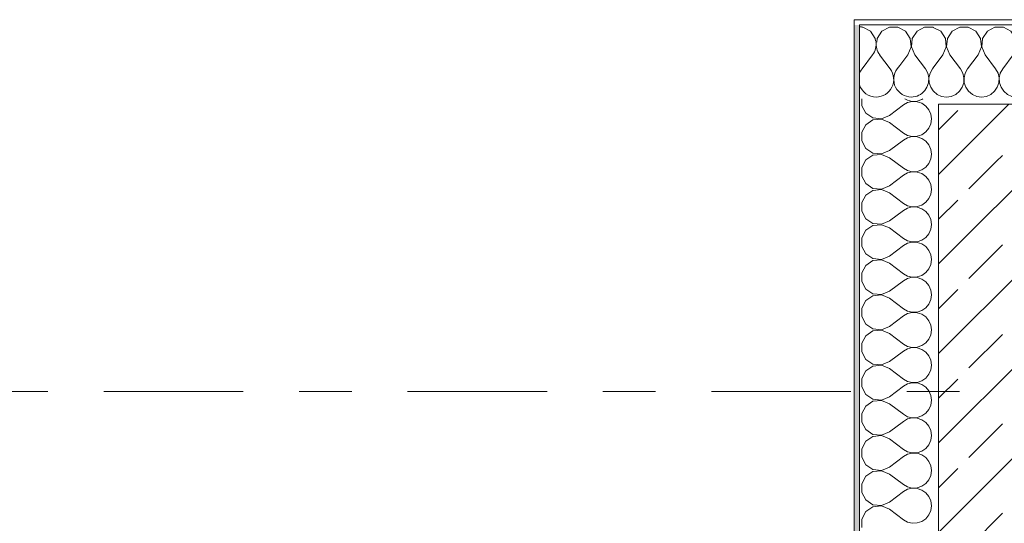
# Model space of a CAD drawing. Header units: metres. Extents: x -3.6 to 84.5, y -11 to 16.8.
# Tile 27 of 256: x -1.8 to 0.1, y 12.9 to 13.9. Entities that reach past the tile are written whole.
import ezdxf

# ---------------------------------------------------------------- set-up
doc = ezdxf.new("R2010")
doc.units = ezdxf.units.M
doc.header["$MEASUREMENT"] = 0
doc.linetypes.add('Strichlinie doppelt', pattern=[0.546806, 0.264583, -0.105833, 0.070556, -0.105833])
doc.layers.add('451 - Universal.Achsen Raster', color=7, linetype='Continuous')
doc.layers.add('604 - Struktur.Wand Aussen', color=7, linetype='Continuous')
pattern_1 = [(0, (0, 0), (0, 0.08660254), [0, -0.05]), (0, (0.025, 0.0433), (0, 0.08660254), [0, -0.05])]
pattern_2 = [(45, (0, 0), (-0.0848528, 0.0848528), []), (45, (-0.04243, 0.04243), (-0.0848528, 0.0848528), [0.09, -0.03])]

# ---------------------------------------------------------------- blocks, each defined once
blk = doc.blocks.new('*X13')
at = {"layer": '604 - Struktur.Wand Aussen', "color": 7, "linetype": 'Continuous', "lineweight": 5}
for p, q in [((-0.14, 13.7883), (-0.16, 13.7617)), ((-0.1267, 13.7883), (-0.1067, 13.7617)), ((-0.0883, 13.7683), (-0.0933, 13.7617))]:
    blk.add_line(p, q, dxfattribs=at)
for centre, start, end in [((-0.1667, 13.8083), 80.5929, 87.134), ((-0.1667, 13.8083), 323.1301, 9.4071), ((-0.1, 13.8083), 171.9445, 216.8699), ((-0.1333, 13.7417), 143.1301, 161.8051), ((-0.1333, 13.7417), 270, 36.8699), ((-0.0667, 13.7417), 143.1301, 270), ((-0.1333, 13.7417), 198.1949, 270), ((-0.0667, 13.7417), 270, 321.0886)]:
    blk.add_arc(centre, 0.0333, start, end, dxfattribs=at)
blk = doc.blocks.new('*X16')
at = {"layer": '604 - Struktur.Wand Aussen', "color": 7, "linetype": 'Continuous', "lineweight": 5}
for p, q in [((-0.0109, 13.833), (-0.025, 13.8405)), ((0.0252, 13.8407), (0.0109, 13.833)), ((0.0415, 13.8407), (0.0252, 13.8407)), ((0.0558, 13.833), (0.0415, 13.8407)), ((0.0919, 13.8407), (0.0776, 13.833)), ((0.1081, 13.8407), (0.0919, 13.8407)), ((0.1224, 13.833), (0.1081, 13.8407)), ((0.1585, 13.8407), (0.1442, 13.833)), ((0.1748, 13.8407), (0.1585, 13.8407)), ((0.1891, 13.833), (0.1748, 13.8407)), ((0.2252, 13.8407), (0.2109, 13.833)), ((0.2415, 13.8407), (0.2252, 13.8407)), ((0.2558, 13.833), (0.2415, 13.8407)), ((0.2919, 13.8407), (0.2776, 13.833)), ((0.3081, 13.8407), (0.2919, 13.8407)), ((0.3224, 13.833), (0.3081, 13.8407)), ((0.3585, 13.8407), (0.3442, 13.833)), ((0.3748, 13.8407), (0.3585, 13.8407)), ((0.3891, 13.833), (0.3748, 13.8407)), ((0.4252, 13.8407), (0.4109, 13.833)), ((0.4415, 13.8407), (0.4252, 13.8407)), ((0.4558, 13.833), (0.4415, 13.8407)), ((0.4919, 13.8407), (0.4776, 13.833)), ((0.5081, 13.8407), (0.4919, 13.8407)), ((0.5224, 13.833), (0.5081, 13.8407)), ((0.5585, 13.8407), (0.5442, 13.833)), ((0.5748, 13.8407), (0.5585, 13.8407)), ((0.5891, 13.833), (0.5748, 13.8407)), ((0.6252, 13.8407), (0.6109, 13.833)), ((0.6415, 13.8407), (0.6252, 13.8407)), ((0.6558, 13.833), (0.6415, 13.8407)), ((0.6919, 13.8407), (0.6776, 13.833)), ((0.7081, 13.8407), (0.6919, 13.8407)), ((0.7224, 13.833), (0.7081, 13.8407)), ((0.7585, 13.8407), (0.7442, 13.833)), ((0.7748, 13.8407), (0.7585, 13.8407)), ((0.7891, 13.833), (0.7748, 13.8407)), ((0.8252, 13.8407), (0.8109, 13.833)), ((0.8415, 13.8407), (0.8252, 13.8407)), ((0.8558, 13.833), (0.8415, 13.8407)), ((0.8919, 13.8407), (0.8776, 13.833)), ((0.9081, 13.8407), (0.8919, 13.8407)), ((0.9224, 13.833), (0.9081, 13.8407)), ((0.9585, 13.8407), (0.9442, 13.833)), ((0.9748, 13.8407), (0.9585, 13.8407)), ((0.9891, 13.833), (0.9748, 13.8407)), ((1.0252, 13.8407), (1.0109, 13.833)), ((1.0415, 13.8407), (1.0252, 13.8407)), ((1.0558, 13.833), (1.0415, 13.8407)), ((-0.0019, 13.8195), (-0.0109, 13.833)), ((-0.0004, 13.8033), (-0.0019, 13.8195)), ((0.0019, 13.8195), (0.0004, 13.8033)), ((0.0109, 13.833), (0.0019, 13.8195)), ((0.0648, 13.8195), (0.0558, 13.833)), ((0.0663, 13.8033), (0.0648, 13.8195)), ((0.0686, 13.8195), (0.067, 13.8033)), ((0.0776, 13.833), (0.0686, 13.8195)), ((0.1314, 13.8195), (0.1224, 13.833)), ((0.133, 13.8033), (0.1314, 13.8195)), ((0.1352, 13.8195), (0.1337, 13.8033)), ((0.1442, 13.833), (0.1352, 13.8195)), ((0.1981, 13.8195), (0.1891, 13.833)), ((0.1996, 13.8033), (0.1981, 13.8195)), ((0.2019, 13.8195), (0.2004, 13.8033)), ((0.2109, 13.833), (0.2019, 13.8195)), ((0.2648, 13.8195), (0.2558, 13.833)), ((0.2663, 13.8033), (0.2648, 13.8195)), ((0.2686, 13.8195), (0.267, 13.8033)), ((0.2776, 13.833), (0.2686, 13.8195)), ((0.3314, 13.8195), (0.3224, 13.833)), ((0.333, 13.8033), (0.3314, 13.8195)), ((0.3352, 13.8195), (0.3337, 13.8033)), ((0.3442, 13.833), (0.3352, 13.8195)), ((0.3981, 13.8195), (0.3891, 13.833)), ((0.3996, 13.8033), (0.3981, 13.8195)), ((0.4019, 13.8195), (0.4004, 13.8033)), ((0.4109, 13.833), (0.4019, 13.8195)), ((0.4648, 13.8195), (0.4558, 13.833)), ((0.4663, 13.8033), (0.4648, 13.8195)), ((0.4686, 13.8195), (0.467, 13.8033)), ((0.4776, 13.833), (0.4686, 13.8195)), ((0.5314, 13.8195), (0.5224, 13.833)), ((0.533, 13.8033), (0.5314, 13.8195)), ((0.5352, 13.8195), (0.5337, 13.8033)), ((0.5442, 13.833), (0.5352, 13.8195)), ((0.5981, 13.8195), (0.5891, 13.833)), ((0.5996, 13.8033), (0.5981, 13.8195)), ((0.6019, 13.8195), (0.6004, 13.8033)), ((0.6109, 13.833), (0.6019, 13.8195)), ((0.6648, 13.8195), (0.6558, 13.833)), ((0.6663, 13.8033), (0.6648, 13.8195)), ((0.6686, 13.8195), (0.667, 13.8033)), ((0.6776, 13.833), (0.6686, 13.8195)), ((0.7314, 13.8195), (0.7224, 13.833)), ((0.733, 13.8033), (0.7314, 13.8195)), ((0.7352, 13.8195), (0.7337, 13.8033)), ((0.7442, 13.833), (0.7352, 13.8195)), ((0.7981, 13.8195), (0.7891, 13.833)), ((0.7996, 13.8033), (0.7981, 13.8195)), ((0.8019, 13.8195), (0.8004, 13.8033)), ((0.8109, 13.833), (0.8019, 13.8195)), ((0.8648, 13.8195), (0.8558, 13.833)), ((0.8663, 13.8033), (0.8648, 13.8195)), ((0.8686, 13.8195), (0.867, 13.8033)), ((0.8776, 13.833), (0.8686, 13.8195)), ((0.9314, 13.8195), (0.9224, 13.833)), ((0.933, 13.8033), (0.9314, 13.8195)), ((0.9352, 13.8195), (0.9337, 13.8033)), ((0.9442, 13.833), (0.9352, 13.8195)), ((0.9981, 13.8195), (0.9891, 13.833)), ((0.9996, 13.8033), (0.9981, 13.8195)), ((1.0019, 13.8195), (1.0004, 13.8033)), ((1.0109, 13.833), (1.0019, 13.8195)), ((1.0648, 13.8195), (1.0558, 13.833)), ((1.0663, 13.8033), (1.0648, 13.8195)), ((1.0686, 13.8195), (1.067, 13.8033)), ((1.0776, 13.833), (1.0686, 13.8195)), ((1.08, 13.8343), (1.0776, 13.833)), ((-0.0067, 13.7883), (-0.0004, 13.8033)), ((0.0004, 13.8033), (0.0067, 13.7883)), ((0.06, 13.7883), (0.0663, 13.8033)), ((0.067, 13.8033), (0.0733, 13.7883)), ((0.1267, 13.7883), (0.133, 13.8033)), ((0.1337, 13.8033), (0.14, 13.7883)), ((0.1933, 13.7883), (0.1996, 13.8033)), ((0.2004, 13.8033), (0.2067, 13.7883)), ((0.26, 13.7883), (0.2663, 13.8033)), ((0.267, 13.8033), (0.2733, 13.7883)), ((0.3267, 13.7883), (0.333, 13.8033)), ((0.3337, 13.8033), (0.34, 13.7883)), ((0.3933, 13.7883), (0.3996, 13.8033)), ((0.4004, 13.8033), (0.4067, 13.7883)), ((0.46, 13.7883), (0.4663, 13.8033)), ((0.467, 13.8033), (0.4733, 13.7883)), ((0.5267, 13.7883), (0.533, 13.8033)), ((0.5337, 13.8033), (0.54, 13.7883)), ((0.5933, 13.7883), (0.5996, 13.8033)), ((0.6004, 13.8033), (0.6067, 13.7883)), ((0.66, 13.7883), (0.6663, 13.8033)), ((0.667, 13.8033), (0.6733, 13.7883)), ((0.7267, 13.7883), (0.733, 13.8033)), ((0.7337, 13.8033), (0.74, 13.7883)), ((0.7933, 13.7883), (0.7996, 13.8033)), ((0.8004, 13.8033), (0.8067, 13.7883)), ((0.86, 13.7883), (0.8663, 13.8033)), ((0.867, 13.8033), (0.8733, 13.7883)), ((0.9267, 13.7883), (0.933, 13.8033)), ((0.9337, 13.8033), (0.94, 13.7883)), ((0.9933, 13.7883), (0.9996, 13.8033)), ((1.0004, 13.8033), (1.0067, 13.7883)), ((1.06, 13.7883), (1.0663, 13.8033)), ((1.067, 13.8033), (1.0733, 13.7883)), ((-0.0067, 13.7883), (-0.025, 13.7639)), ((0.0067, 13.7883), (0.0267, 13.7617)), ((0.06, 13.7883), (0.04, 13.7617)), ((0.0733, 13.7883), (0.0933, 13.7617)), ((0.1267, 13.7883), (0.1067, 13.7617)), ((0.14, 13.7883), (0.16, 13.7617)), ((0.1933, 13.7883), (0.1733, 13.7617)), ((0.2067, 13.7883), (0.2267, 13.7617)), ((0.26, 13.7883), (0.24, 13.7617)), ((0.2733, 13.7883), (0.2933, 13.7617)), ((0.3267, 13.7883), (0.3067, 13.7617)), ((0.34, 13.7883), (0.36, 13.7617)), ((0.3933, 13.7883), (0.3733, 13.7617)), ((0.4067, 13.7883), (0.4267, 13.7617)), ((0.46, 13.7883), (0.44, 13.7617)), ((0.4733, 13.7883), (0.4933, 13.7617)), ((0.5267, 13.7883), (0.5067, 13.7617)), ((0.54, 13.7883), (0.56, 13.7617)), ((0.5933, 13.7883), (0.5733, 13.7617)), ((0.6067, 13.7883), (0.6267, 13.7617)), ((0.66, 13.7883), (0.64, 13.7617)), ((0.6733, 13.7883), (0.6933, 13.7617)), ((0.7267, 13.7883), (0.7067, 13.7617)), ((0.74, 13.7883), (0.76, 13.7617)), ((0.7933, 13.7883), (0.7733, 13.7617)), ((0.8067, 13.7883), (0.8267, 13.7617)), ((0.86, 13.7883), (0.84, 13.7617)), ((0.8733, 13.7883), (0.8933, 13.7617)), ((0.9267, 13.7883), (0.9067, 13.7617)), ((0.94, 13.7883), (0.96, 13.7617)), ((0.9933, 13.7883), (0.9733, 13.7617)), ((1.0067, 13.7883), (1.0267, 13.7617)), ((1.06, 13.7883), (1.04, 13.7617)), ((1.0733, 13.7883), (1.08, 13.7794)), ((0.0311, 13.7536), (0.0267, 13.7617)), ((0.0332, 13.7447), (0.0311, 13.7536)), ((0.0328, 13.7355), (0.0332, 13.7447)), ((0.0355, 13.7536), (0.0335, 13.7447)), ((0.0335, 13.7447), (0.0339, 13.7355)), ((0.04, 13.7617), (0.0355, 13.7536)), ((0.0978, 13.7536), (0.0933, 13.7617)), ((0.0999, 13.7447), (0.0978, 13.7536)), ((0.0994, 13.7355), (0.0999, 13.7447)), ((0.1022, 13.7536), (0.1001, 13.7447)), ((0.1001, 13.7447), (0.1006, 13.7355)), ((0.1067, 13.7617), (0.1022, 13.7536)), ((0.1645, 13.7536), (0.16, 13.7617)), ((0.1665, 13.7447), (0.1645, 13.7536)), ((0.1661, 13.7355), (0.1665, 13.7447)), ((0.1689, 13.7536), (0.1668, 13.7447)), ((0.1668, 13.7447), (0.1672, 13.7355)), ((0.1733, 13.7617), (0.1689, 13.7536)), ((0.2311, 13.7536), (0.2267, 13.7617)), ((0.2332, 13.7447), (0.2311, 13.7536)), ((0.2328, 13.7355), (0.2332, 13.7447)), ((0.2355, 13.7536), (0.2335, 13.7447)), ((0.2335, 13.7447), (0.2339, 13.7355)), ((0.24, 13.7617), (0.2355, 13.7536)), ((0.2978, 13.7536), (0.2933, 13.7617)), ((0.2999, 13.7447), (0.2978, 13.7536)), ((0.2994, 13.7355), (0.2999, 13.7447)), ((0.3022, 13.7536), (0.3001, 13.7447)), ((0.3001, 13.7447), (0.3006, 13.7355)), ((0.3067, 13.7617), (0.3022, 13.7536)), ((0.3645, 13.7536), (0.36, 13.7617)), ((0.3665, 13.7447), (0.3645, 13.7536)), ((0.3661, 13.7355), (0.3665, 13.7447)), ((0.3689, 13.7536), (0.3668, 13.7447)), ((0.3668, 13.7447), (0.3672, 13.7355)), ((0.3733, 13.7617), (0.3689, 13.7536)), ((0.4311, 13.7536), (0.4267, 13.7617)), ((0.4332, 13.7447), (0.4311, 13.7536)), ((0.4328, 13.7355), (0.4332, 13.7447)), ((0.4355, 13.7536), (0.4335, 13.7447)), ((0.4335, 13.7447), (0.4339, 13.7355)), ((0.44, 13.7617), (0.4355, 13.7536)), ((0.4978, 13.7536), (0.4933, 13.7617)), ((0.4999, 13.7447), (0.4978, 13.7536)), ((0.4994, 13.7355), (0.4999, 13.7447)), ((0.5022, 13.7536), (0.5001, 13.7447)), ((0.5001, 13.7447), (0.5006, 13.7355)), ((0.5067, 13.7617), (0.5022, 13.7536)), ((0.5645, 13.7536), (0.56, 13.7617)), ((0.5665, 13.7447), (0.5645, 13.7536)), ((0.5661, 13.7355), (0.5665, 13.7447)), ((0.5689, 13.7536), (0.5668, 13.7447)), ((0.5668, 13.7447), (0.5672, 13.7355)), ((0.5733, 13.7617), (0.5689, 13.7536)), ((0.6311, 13.7536), (0.6267, 13.7617)), ((0.6332, 13.7447), (0.6311, 13.7536)), ((0.6328, 13.7355), (0.6332, 13.7447)), ((0.6355, 13.7536), (0.6335, 13.7447)), ((0.6335, 13.7447), (0.6339, 13.7355)), ((0.64, 13.7617), (0.6355, 13.7536)), ((0.6978, 13.7536), (0.6933, 13.7617)), ((0.6999, 13.7447), (0.6978, 13.7536)), ((0.6994, 13.7355), (0.6999, 13.7447)), ((0.7022, 13.7536), (0.7001, 13.7447)), ((0.7001, 13.7447), (0.7006, 13.7355)), ((0.7067, 13.7617), (0.7022, 13.7536)), ((0.7645, 13.7536), (0.76, 13.7617)), ((0.7665, 13.7447), (0.7645, 13.7536)), ((0.7661, 13.7355), (0.7665, 13.7447)), ((0.7689, 13.7536), (0.7668, 13.7447)), ((0.7668, 13.7447), (0.7672, 13.7355)), ((0.7733, 13.7617), (0.7689, 13.7536)), ((0.8311, 13.7536), (0.8267, 13.7617)), ((0.8332, 13.7447), (0.8311, 13.7536)), ((0.8328, 13.7355), (0.8332, 13.7447)), ((0.8355, 13.7536), (0.8335, 13.7447)), ((0.8335, 13.7447), (0.8339, 13.7355)), ((0.84, 13.7617), (0.8355, 13.7536)), ((0.8978, 13.7536), (0.8933, 13.7617)), ((0.8999, 13.7447), (0.8978, 13.7536)), ((0.8994, 13.7355), (0.8999, 13.7447)), ((0.9022, 13.7536), (0.9001, 13.7447)), ((0.9001, 13.7447), (0.9006, 13.7355)), ((0.9067, 13.7617), (0.9022, 13.7536)), ((0.9645, 13.7536), (0.96, 13.7617)), ((0.9665, 13.7447), (0.9645, 13.7536)), ((0.9661, 13.7355), (0.9665, 13.7447)), ((0.9689, 13.7536), (0.9668, 13.7447)), ((0.9668, 13.7447), (0.9672, 13.7355)), ((0.9733, 13.7617), (0.9689, 13.7536)), ((1.0311, 13.7536), (1.0267, 13.7617)), ((1.0332, 13.7447), (1.0311, 13.7536)), ((1.0328, 13.7355), (1.0332, 13.7447)), ((1.0355, 13.7536), (1.0335, 13.7447)), ((1.0335, 13.7447), (1.0339, 13.7355)), ((1.04, 13.7617), (1.0355, 13.7536)), ((0.0246, 13.7192), (0.0298, 13.7268)), ((0.0298, 13.7268), (0.0328, 13.7355)), ((0.0339, 13.7355), (0.0369, 13.7268)), ((0.0369, 13.7268), (0.0421, 13.7192)), ((0.0913, 13.7192), (0.0965, 13.7268)), ((0.0965, 13.7268), (0.0994, 13.7355)), ((0.1006, 13.7355), (0.1035, 13.7268)), ((0.1035, 13.7268), (0.1087, 13.7192)), ((0.1579, 13.7192), (0.1631, 13.7268)), ((0.1631, 13.7268), (0.1661, 13.7355)), ((0.1672, 13.7355), (0.1702, 13.7268)), ((0.1702, 13.7268), (0.1754, 13.7192)), ((0.2246, 13.7192), (0.2298, 13.7268)), ((0.2298, 13.7268), (0.2328, 13.7355)), ((0.2339, 13.7355), (0.2369, 13.7268)), ((0.2369, 13.7268), (0.2421, 13.7192)), ((0.2913, 13.7192), (0.2965, 13.7268)), ((0.2965, 13.7268), (0.2994, 13.7355)), ((0.3006, 13.7355), (0.3035, 13.7268)), ((0.3035, 13.7268), (0.3087, 13.7192)), ((0.3579, 13.7192), (0.3631, 13.7268)), ((0.3631, 13.7268), (0.3661, 13.7355)), ((0.3672, 13.7355), (0.3702, 13.7268)), ((0.3702, 13.7268), (0.3754, 13.7192)), ((0.4246, 13.7192), (0.4298, 13.7268)), ((0.4298, 13.7268), (0.4328, 13.7355)), ((0.4339, 13.7355), (0.4369, 13.7268)), ((0.4369, 13.7268), (0.4421, 13.7192)), ((0.4913, 13.7192), (0.4965, 13.7268)), ((0.4965, 13.7268), (0.4994, 13.7355)), ((0.5006, 13.7355), (0.5035, 13.7268)), ((0.5035, 13.7268), (0.5087, 13.7192)), ((0.5579, 13.7192), (0.5631, 13.7268)), ((0.5631, 13.7268), (0.5661, 13.7355)), ((0.5672, 13.7355), (0.5702, 13.7268)), ((0.5702, 13.7268), (0.5754, 13.7192)), ((0.6246, 13.7192), (0.6298, 13.7268)), ((0.6298, 13.7268), (0.6328, 13.7355)), ((0.6339, 13.7355), (0.6369, 13.7268)), ((0.6369, 13.7268), (0.6421, 13.7192)), ((0.6913, 13.7192), (0.6965, 13.7268)), ((0.6965, 13.7268), (0.6994, 13.7355)), ((0.7006, 13.7355), (0.7035, 13.7268)), ((0.7035, 13.7268), (0.7087, 13.7192)), ((0.7579, 13.7192), (0.7631, 13.7268)), ((0.7631, 13.7268), (0.7661, 13.7355)), ((0.7672, 13.7355), (0.7702, 13.7268)), ((0.7702, 13.7268), (0.7754, 13.7192)), ((0.8246, 13.7192), (0.8298, 13.7268)), ((0.8298, 13.7268), (0.8328, 13.7355)), ((0.8339, 13.7355), (0.8369, 13.7268)), ((0.8369, 13.7268), (0.8421, 13.7192)), ((0.8913, 13.7192), (0.8965, 13.7268)), ((0.8965, 13.7268), (0.8994, 13.7355)), ((0.9006, 13.7355), (0.9035, 13.7268)), ((0.9035, 13.7268), (0.9087, 13.7192)), ((0.9579, 13.7192), (0.9631, 13.7268)), ((0.9631, 13.7268), (0.9661, 13.7355)), ((0.9672, 13.7355), (0.9702, 13.7268)), ((0.9702, 13.7268), (0.9754, 13.7192)), ((1.0246, 13.7192), (1.0298, 13.7268)), ((1.0298, 13.7268), (1.0328, 13.7355)), ((1.0339, 13.7355), (1.0369, 13.7268)), ((1.0369, 13.7268), (1.0421, 13.7192)), ((-0.025, 13.7198), (-0.0246, 13.7192)), ((-0.0246, 13.7192), (-0.0175, 13.7133)), ((-0.0175, 13.7133), (-0.0091, 13.7096)), ((-0.0091, 13.7096), (0, 13.7083)), ((0, 13.7083), (0.0091, 13.7096)), ((0.0091, 13.7096), (0.0175, 13.7133)), ((0.0175, 13.7133), (0.0246, 13.7192)), ((0.0421, 13.7192), (0.0491, 13.7133)), ((0.0491, 13.7133), (0.0576, 13.7096)), ((0.0576, 13.7096), (0.0667, 13.7083)), ((0.0667, 13.7083), (0.0758, 13.7096)), ((0.0758, 13.7096), (0.0842, 13.7133)), ((0.0842, 13.7133), (0.0913, 13.7192)), ((0.1087, 13.7192), (0.1158, 13.7133)), ((0.1158, 13.7133), (0.1242, 13.7096)), ((0.1242, 13.7096), (0.1333, 13.7083)), ((0.1333, 13.7083), (0.1424, 13.7096)), ((0.1424, 13.7096), (0.1509, 13.7133)), ((0.1509, 13.7133), (0.1579, 13.7192)), ((0.1754, 13.7192), (0.1825, 13.7133)), ((0.1825, 13.7133), (0.1909, 13.7096)), ((0.1909, 13.7096), (0.2, 13.7083)), ((0.2, 13.7083), (0.2091, 13.7096)), ((0.2091, 13.7096), (0.2175, 13.7133)), ((0.2175, 13.7133), (0.2246, 13.7192)), ((0.2421, 13.7192), (0.2491, 13.7133)), ((0.2491, 13.7133), (0.2576, 13.7096)), ((0.2576, 13.7096), (0.2667, 13.7083)), ((0.2667, 13.7083), (0.2758, 13.7096)), ((0.2758, 13.7096), (0.2842, 13.7133)), ((0.2842, 13.7133), (0.2913, 13.7192)), ((0.3087, 13.7192), (0.3158, 13.7133)), ((0.3158, 13.7133), (0.3242, 13.7096)), ((0.3242, 13.7096), (0.3333, 13.7083)), ((0.3333, 13.7083), (0.3424, 13.7096)), ((0.3424, 13.7096), (0.3509, 13.7133)), ((0.3509, 13.7133), (0.3579, 13.7192)), ((0.3754, 13.7192), (0.3825, 13.7133)), ((0.3825, 13.7133), (0.3909, 13.7096)), ((0.3909, 13.7096), (0.4, 13.7083)), ((0.4, 13.7083), (0.4091, 13.7096)), ((0.4091, 13.7096), (0.4175, 13.7133)), ((0.4175, 13.7133), (0.4246, 13.7192)), ((0.4421, 13.7192), (0.4491, 13.7133)), ((0.4491, 13.7133), (0.4576, 13.7096)), ((0.4576, 13.7096), (0.4667, 13.7083)), ((0.4667, 13.7083), (0.4758, 13.7096)), ((0.4758, 13.7096), (0.4842, 13.7133)), ((0.4842, 13.7133), (0.4913, 13.7192)), ((0.5087, 13.7192), (0.5158, 13.7133)), ((0.5158, 13.7133), (0.5242, 13.7096)), ((0.5242, 13.7096), (0.5333, 13.7083)), ((0.5333, 13.7083), (0.5424, 13.7096)), ((0.5424, 13.7096), (0.5509, 13.7133)), ((0.5509, 13.7133), (0.5579, 13.7192)), ((0.5754, 13.7192), (0.5825, 13.7133)), ((0.5825, 13.7133), (0.5909, 13.7096)), ((0.5909, 13.7096), (0.6, 13.7083)), ((0.6, 13.7083), (0.6091, 13.7096)), ((0.6091, 13.7096), (0.6175, 13.7133)), ((0.6175, 13.7133), (0.6246, 13.7192)), ((0.6421, 13.7192), (0.6491, 13.7133)), ((0.6491, 13.7133), (0.6576, 13.7096)), ((0.6576, 13.7096), (0.6667, 13.7083)), ((0.6667, 13.7083), (0.6758, 13.7096)), ((0.6758, 13.7096), (0.6842, 13.7133)), ((0.6842, 13.7133), (0.6913, 13.7192)), ((0.7087, 13.7192), (0.7158, 13.7133)), ((0.7158, 13.7133), (0.7242, 13.7096)), ((0.7242, 13.7096), (0.7333, 13.7083)), ((0.7333, 13.7083), (0.7424, 13.7096)), ((0.7424, 13.7096), (0.7509, 13.7133)), ((0.7509, 13.7133), (0.7579, 13.7192)), ((0.7754, 13.7192), (0.7825, 13.7133)), ((0.7825, 13.7133), (0.7909, 13.7096)), ((0.7909, 13.7096), (0.8, 13.7083)), ((0.8, 13.7083), (0.8091, 13.7096)), ((0.8091, 13.7096), (0.8175, 13.7133)), ((0.8175, 13.7133), (0.8246, 13.7192)), ((0.8421, 13.7192), (0.8491, 13.7133)), ((0.8491, 13.7133), (0.8576, 13.7096)), ((0.8576, 13.7096), (0.8667, 13.7083)), ((0.8667, 13.7083), (0.8758, 13.7096)), ((0.8758, 13.7096), (0.8842, 13.7133)), ((0.8842, 13.7133), (0.8913, 13.7192)), ((0.9087, 13.7192), (0.9158, 13.7133)), ((0.9158, 13.7133), (0.9242, 13.7096)), ((0.9242, 13.7096), (0.9333, 13.7083)), ((0.9333, 13.7083), (0.9424, 13.7096)), ((0.9424, 13.7096), (0.9509, 13.7133)), ((0.9509, 13.7133), (0.9579, 13.7192)), ((0.9754, 13.7192), (0.9825, 13.7133)), ((0.9825, 13.7133), (0.9909, 13.7096)), ((0.9909, 13.7096), (1, 13.7083)), ((1, 13.7083), (1.0091, 13.7096)), ((1.0091, 13.7096), (1.0175, 13.7133)), ((1.0175, 13.7133), (1.0246, 13.7192)), ((1.0421, 13.7192), (1.0491, 13.7133)), ((1.0491, 13.7133), (1.0576, 13.7096)), ((1.0576, 13.7096), (1.0667, 13.7083)), ((1.0667, 13.7083), (1.0758, 13.7096)), ((1.0758, 13.7096), (1.08, 13.7115))]:
    blk.add_line(p, q, dxfattribs=at)
blk = doc.blocks.new('*X34')
at = {"layer": '604 - Struktur.Wand Aussen', "color": 7, "linetype": 'Continuous', "lineweight": 5}
for p, q in [((-0.1585, 13.8407), (-0.1607, 13.8407)), ((-0.1442, 13.833), (-0.1585, 13.8407)), ((-0.1081, 13.8407), (-0.1224, 13.833)), ((-0.0919, 13.8407), (-0.1081, 13.8407)), ((-0.0776, 13.833), (-0.0919, 13.8407)), ((-0.0415, 13.8407), (-0.0558, 13.833)), ((-0.0252, 13.8407), (-0.0415, 13.8407)), ((-0.025, 13.8405), (-0.0252, 13.8407)), ((-0.1352, 13.8195), (-0.1442, 13.833)), ((-0.1348, 13.8148), (-0.1352, 13.8195)), ((-0.1314, 13.8195), (-0.1321, 13.8121)), ((-0.1224, 13.833), (-0.1314, 13.8195)), ((-0.0686, 13.8195), (-0.0776, 13.833)), ((-0.067, 13.8033), (-0.0686, 13.8195)), ((-0.0648, 13.8195), (-0.0663, 13.8033)), ((-0.0558, 13.833), (-0.0648, 13.8195)), ((-0.0733, 13.7883), (-0.067, 13.8033)), ((-0.0663, 13.8033), (-0.06, 13.7883)), ((-0.0733, 13.7883), (-0.0883, 13.7683)), ((-0.06, 13.7883), (-0.04, 13.7617)), ((-0.025, 13.7639), (-0.0267, 13.7617)), ((-0.0355, 13.7536), (-0.04, 13.7617)), ((-0.0335, 13.7447), (-0.0355, 13.7536)), ((-0.0339, 13.7355), (-0.0335, 13.7447)), ((-0.0311, 13.7536), (-0.0332, 13.7447)), ((-0.0332, 13.7447), (-0.0328, 13.7355)), ((-0.0267, 13.7617), (-0.0311, 13.7536)), ((-0.0409, 13.7209), (-0.0369, 13.7268)), ((-0.0369, 13.7268), (-0.0339, 13.7355)), ((-0.0328, 13.7355), (-0.0298, 13.7268)), ((-0.0298, 13.7268), (-0.025, 13.7198))]:
    blk.add_line(p, q, dxfattribs=at)
blk = doc.blocks.new('*X150')
at = {"layer": '604 - Struktur.Wand Aussen', "color": 7, "linetype": 'Continuous', "lineweight": 5}
for p, q in [((-0.1607, 13.705), (-0.1607, 13.6919)), ((-0.1607, 13.6919), (-0.153, 13.6776)), ((-0.1083, 13.6733), (-0.0817, 13.6933)), ((-0.0736, 13.6978), (-0.0817, 13.6933)), ((-0.0787, 13.705), (-0.0736, 13.7022)), ((-0.0736, 13.7022), (-0.0647, 13.7001)), ((-0.0647, 13.6999), (-0.0736, 13.6978)), ((-0.0647, 13.7001), (-0.0555, 13.7006)), ((-0.0555, 13.6994), (-0.0647, 13.6999)), ((-0.0555, 13.7006), (-0.0468, 13.7035)), ((-0.0468, 13.6965), (-0.0555, 13.6994)), ((-0.0468, 13.7035), (-0.0446, 13.705)), ((-0.0392, 13.6913), (-0.0468, 13.6965)), ((-0.0333, 13.6842), (-0.0392, 13.6913)), ((-0.153, 13.6776), (-0.1395, 13.6686)), ((-0.1233, 13.667), (-0.1083, 13.6733)), ((-0.0296, 13.6758), (-0.0333, 13.6842)), ((-0.0283, 13.6667), (-0.0296, 13.6758)), ((-0.153, 13.6558), (-0.1607, 13.6415)), ((-0.1395, 13.6648), (-0.153, 13.6558)), ((-0.1395, 13.6686), (-0.1233, 13.667)), ((-0.1233, 13.6663), (-0.1395, 13.6648)), ((-0.1083, 13.66), (-0.1233, 13.6663)), ((-0.1083, 13.66), (-0.0817, 13.64)), ((-0.0333, 13.6491), (-0.0296, 13.6576)), ((-0.0296, 13.6576), (-0.0283, 13.6667)), ((-0.1607, 13.6415), (-0.1607, 13.6252)), ((-0.0817, 13.64), (-0.0736, 13.6355)), ((-0.0736, 13.6355), (-0.0647, 13.6335)), ((-0.0647, 13.6332), (-0.0736, 13.6311)), ((-0.0647, 13.6335), (-0.0555, 13.6339)), ((-0.0555, 13.6328), (-0.0647, 13.6332)), ((-0.0555, 13.6339), (-0.0468, 13.6369)), ((-0.0468, 13.6298), (-0.0555, 13.6328)), ((-0.0468, 13.6369), (-0.0392, 13.6421)), ((-0.0392, 13.6421), (-0.0333, 13.6491)), ((-0.1607, 13.6252), (-0.153, 13.6109)), ((-0.1083, 13.6067), (-0.0817, 13.6267)), ((-0.0736, 13.6311), (-0.0817, 13.6267)), ((-0.0392, 13.6246), (-0.0468, 13.6298)), ((-0.0333, 13.6175), (-0.0392, 13.6246)), ((-0.0296, 13.6091), (-0.0333, 13.6175)), ((-0.153, 13.6109), (-0.1395, 13.6019)), ((-0.1395, 13.5981), (-0.153, 13.5891)), ((-0.1395, 13.6019), (-0.1233, 13.6004)), ((-0.1233, 13.5996), (-0.1395, 13.5981)), ((-0.1233, 13.6004), (-0.1083, 13.6067)), ((-0.1083, 13.5933), (-0.1233, 13.5996)), ((-0.0283, 13.6), (-0.0296, 13.6091)), ((-0.0296, 13.5909), (-0.0283, 13.6)), ((-0.153, 13.5891), (-0.1607, 13.5748)), ((-0.1083, 13.5933), (-0.0817, 13.5733)), ((-0.0392, 13.5754), (-0.0333, 13.5825)), ((-0.0333, 13.5825), (-0.0296, 13.5909)), ((-0.1607, 13.5748), (-0.1607, 13.5585)), ((-0.1607, 13.5585), (-0.153, 13.5442)), ((-0.1083, 13.54), (-0.0817, 13.56)), ((-0.0817, 13.5733), (-0.0736, 13.5689)), ((-0.0736, 13.5645), (-0.0817, 13.56)), ((-0.0736, 13.5689), (-0.0647, 13.5668)), ((-0.0647, 13.5665), (-0.0736, 13.5645)), ((-0.0647, 13.5668), (-0.0555, 13.5672)), ((-0.0555, 13.5661), (-0.0647, 13.5665)), ((-0.0555, 13.5672), (-0.0468, 13.5702)), ((-0.0468, 13.5631), (-0.0555, 13.5661)), ((-0.0468, 13.5702), (-0.0392, 13.5754)), ((-0.0392, 13.5579), (-0.0468, 13.5631)), ((-0.0333, 13.5509), (-0.0392, 13.5579)), ((-0.153, 13.5442), (-0.1395, 13.5352)), ((-0.1233, 13.5337), (-0.1083, 13.54)), ((-0.0296, 13.5424), (-0.0333, 13.5509)), ((-0.0283, 13.5333), (-0.0296, 13.5424)), ((-0.153, 13.5224), (-0.1607, 13.5081)), ((-0.1395, 13.5314), (-0.153, 13.5224)), ((-0.1395, 13.5352), (-0.1233, 13.5337)), ((-0.1233, 13.533), (-0.1395, 13.5314)), ((-0.1083, 13.5267), (-0.1233, 13.533)), ((-0.1083, 13.5267), (-0.0817, 13.5067)), ((-0.0333, 13.5158), (-0.0296, 13.5242)), ((-0.0296, 13.5242), (-0.0283, 13.5333)), ((-0.1607, 13.5081), (-0.1607, 13.4919)), ((-0.0817, 13.5067), (-0.0736, 13.5022)), ((-0.0736, 13.5022), (-0.0647, 13.5001)), ((-0.0555, 13.5006), (-0.0468, 13.5035)), ((-0.0468, 13.5035), (-0.0392, 13.5087)), ((-0.0392, 13.5087), (-0.0333, 13.5158)), ((-0.1607, 13.4919), (-0.153, 13.4776)), ((-0.1083, 13.4733), (-0.0817, 13.4933)), ((-0.0736, 13.4978), (-0.0817, 13.4933)), ((-0.0647, 13.4999), (-0.0736, 13.4978)), ((-0.0647, 13.5001), (-0.0555, 13.5006)), ((-0.0555, 13.4994), (-0.0647, 13.4999)), ((-0.0468, 13.4965), (-0.0555, 13.4994)), ((-0.0392, 13.4913), (-0.0468, 13.4965)), ((-0.0333, 13.4842), (-0.0392, 13.4913)), ((-0.0296, 13.4758), (-0.0333, 13.4842)), ((-0.153, 13.4776), (-0.1395, 13.4686)), ((-0.1395, 13.4648), (-0.153, 13.4558)), ((-0.1395, 13.4686), (-0.1233, 13.467)), ((-0.1233, 13.4663), (-0.1395, 13.4648)), ((-0.1233, 13.467), (-0.1083, 13.4733)), ((-0.1083, 13.46), (-0.1233, 13.4663)), ((-0.0283, 13.4667), (-0.0296, 13.4758)), ((-0.0296, 13.4576), (-0.0283, 13.4667)), ((-0.153, 13.4558), (-0.1607, 13.4415)), ((-0.1083, 13.46), (-0.0817, 13.44)), ((-0.0392, 13.4421), (-0.0333, 13.4491)), ((-0.0333, 13.4491), (-0.0296, 13.4576)), ((-0.1607, 13.4415), (-0.1607, 13.4252)), ((-0.1083, 13.4067), (-0.0817, 13.4267)), ((-0.0817, 13.44), (-0.0736, 13.4355)), ((-0.0736, 13.4311), (-0.0817, 13.4267)), ((-0.0736, 13.4355), (-0.0647, 13.4335)), ((-0.0647, 13.4332), (-0.0736, 13.4311)), ((-0.0647, 13.4335), (-0.0555, 13.4339)), ((-0.0555, 13.4328), (-0.0647, 13.4332)), ((-0.0555, 13.4339), (-0.0468, 13.4369)), ((-0.0468, 13.4298), (-0.0555, 13.4328)), ((-0.0468, 13.4369), (-0.0392, 13.4421)), ((-0.0392, 13.4246), (-0.0468, 13.4298)), ((-0.1607, 13.4252), (-0.153, 13.4109)), ((-0.153, 13.4109), (-0.1395, 13.4019)), ((-0.0333, 13.4175), (-0.0392, 13.4246)), ((-0.0296, 13.4091), (-0.0333, 13.4175)), ((-0.0283, 13.4), (-0.0296, 13.4091)), ((-0.153, 13.3891), (-0.1607, 13.3748)), ((-0.1395, 13.3981), (-0.153, 13.3891)), ((-0.1395, 13.4019), (-0.1233, 13.4004)), ((-0.1233, 13.3996), (-0.1395, 13.3981)), ((-0.1233, 13.4004), (-0.1083, 13.4067)), ((-0.1083, 13.3933), (-0.1233, 13.3996)), ((-0.1083, 13.3933), (-0.0817, 13.3733)), ((-0.0333, 13.3825), (-0.0296, 13.3909)), ((-0.0296, 13.3909), (-0.0283, 13.4)), ((-0.1607, 13.3748), (-0.1607, 13.3585)), ((-0.0817, 13.3733), (-0.0736, 13.3689)), ((-0.0468, 13.3702), (-0.0392, 13.3754)), ((-0.0392, 13.3754), (-0.0333, 13.3825)), ((-0.1607, 13.3585), (-0.153, 13.3442)), ((-0.1083, 13.34), (-0.0817, 13.36)), ((-0.0736, 13.3645), (-0.0817, 13.36)), ((-0.0736, 13.3689), (-0.0647, 13.3668)), ((-0.0647, 13.3665), (-0.0736, 13.3645)), ((-0.0647, 13.3668), (-0.0555, 13.3672)), ((-0.0555, 13.3661), (-0.0647, 13.3665)), ((-0.0555, 13.3672), (-0.0468, 13.3702)), ((-0.0468, 13.3631), (-0.0555, 13.3661)), ((-0.0392, 13.3579), (-0.0468, 13.3631)), ((-0.0333, 13.3509), (-0.0392, 13.3579)), ((-0.153, 13.3442), (-0.1395, 13.3352)), ((-0.1395, 13.3352), (-0.1233, 13.3337)), ((-0.1233, 13.3337), (-0.1083, 13.34)), ((-0.0296, 13.3424), (-0.0333, 13.3509)), ((-0.0283, 13.3333), (-0.0296, 13.3424)), ((-0.0296, 13.3242), (-0.0283, 13.3333)), ((-0.153, 13.3224), (-0.1607, 13.3081)), ((-0.1395, 13.3314), (-0.153, 13.3224)), ((-0.1233, 13.333), (-0.1395, 13.3314)), ((-0.1083, 13.3267), (-0.1233, 13.333)), ((-0.1083, 13.3267), (-0.0817, 13.3067)), ((-0.0392, 13.3087), (-0.0333, 13.3158)), ((-0.0333, 13.3158), (-0.0296, 13.3242)), ((-0.1607, 13.3081), (-0.1607, 13.2919)), ((-0.0817, 13.3067), (-0.0736, 13.3022)), ((-0.0736, 13.2978), (-0.0817, 13.2933)), ((-0.0736, 13.3022), (-0.0647, 13.3001)), ((-0.0647, 13.2999), (-0.0736, 13.2978)), ((-0.0647, 13.3001), (-0.0555, 13.3006)), ((-0.0555, 13.2994), (-0.0647, 13.2999)), ((-0.0555, 13.3006), (-0.0468, 13.3035)), ((-0.0468, 13.2965), (-0.0555, 13.2994)), ((-0.0468, 13.3035), (-0.0392, 13.3087)), ((-0.0392, 13.2913), (-0.0468, 13.2965)), ((-0.1607, 13.2919), (-0.153, 13.2776)), ((-0.153, 13.2776), (-0.1395, 13.2686)), ((-0.1083, 13.2733), (-0.0817, 13.2933)), ((-0.0333, 13.2842), (-0.0392, 13.2913)), ((-0.0296, 13.2758), (-0.0333, 13.2842)), ((-0.1395, 13.2648), (-0.153, 13.2558)), ((-0.1395, 13.2686), (-0.1233, 13.267)), ((-0.1233, 13.2663), (-0.1395, 13.2648)), ((-0.1233, 13.267), (-0.1083, 13.2733)), ((-0.1083, 13.26), (-0.1233, 13.2663)), ((-0.1083, 13.26), (-0.0817, 13.24)), ((-0.0283, 13.2667), (-0.0296, 13.2758)), ((-0.0296, 13.2576), (-0.0283, 13.2667)), ((-0.153, 13.2558), (-0.1607, 13.2415)), ((-0.1607, 13.2415), (-0.1607, 13.2252)), ((-0.0817, 13.24), (-0.0736, 13.2355)), ((-0.0468, 13.2369), (-0.0392, 13.2421)), ((-0.0392, 13.2421), (-0.0333, 13.2491)), ((-0.0333, 13.2491), (-0.0296, 13.2576)), ((-0.1607, 13.2252), (-0.153, 13.2109)), ((-0.1083, 13.2067), (-0.0817, 13.2267)), ((-0.0736, 13.2311), (-0.0817, 13.2267)), ((-0.0736, 13.2355), (-0.0647, 13.2335)), ((-0.0647, 13.2332), (-0.0736, 13.2311)), ((-0.0647, 13.2335), (-0.0555, 13.2339)), ((-0.0555, 13.2328), (-0.0647, 13.2332)), ((-0.0555, 13.2339), (-0.0468, 13.2369)), ((-0.0468, 13.2298), (-0.0555, 13.2328)), ((-0.0392, 13.2246), (-0.0468, 13.2298)), ((-0.0333, 13.2175), (-0.0392, 13.2246)), ((-0.153, 13.2109), (-0.1395, 13.2019)), ((-0.1233, 13.2004), (-0.1083, 13.2067)), ((-0.0296, 13.2091), (-0.0333, 13.2175)), ((-0.0283, 13.2), (-0.0296, 13.2091)), ((-0.153, 13.1891), (-0.1607, 13.1748)), ((-0.1395, 13.1981), (-0.153, 13.1891)), ((-0.1395, 13.2019), (-0.1233, 13.2004)), ((-0.1233, 13.1996), (-0.1395, 13.1981)), ((-0.1083, 13.1933), (-0.1233, 13.1996)), ((-0.1083, 13.1933), (-0.0817, 13.1733)), ((-0.0333, 13.1825), (-0.0296, 13.1909)), ((-0.0296, 13.1909), (-0.0283, 13.2)), ((-0.1607, 13.1748), (-0.1607, 13.1585)), ((-0.0817, 13.1733), (-0.0736, 13.1689)), ((-0.0736, 13.1689), (-0.0647, 13.1668)), ((-0.0647, 13.1665), (-0.0736, 13.1645)), ((-0.0647, 13.1668), (-0.0555, 13.1672)), ((-0.0555, 13.1661), (-0.0647, 13.1665)), ((-0.0555, 13.1672), (-0.0468, 13.1702)), ((-0.0468, 13.1631), (-0.0555, 13.1661)), ((-0.0468, 13.1702), (-0.0392, 13.1754)), ((-0.0392, 13.1754), (-0.0333, 13.1825)), ((-0.1607, 13.1585), (-0.153, 13.1442)), ((-0.1083, 13.14), (-0.0817, 13.16)), ((-0.0736, 13.1645), (-0.0817, 13.16)), ((-0.0392, 13.1579), (-0.0468, 13.1631)), ((-0.0333, 13.1509), (-0.0392, 13.1579)), ((-0.0296, 13.1424), (-0.0333, 13.1509)), ((-0.153, 13.1442), (-0.1395, 13.1352)), ((-0.1395, 13.1314), (-0.153, 13.1224)), ((-0.1395, 13.1352), (-0.1233, 13.1337)), ((-0.1233, 13.133), (-0.1395, 13.1314)), ((-0.1233, 13.1337), (-0.1083, 13.14)), ((-0.1083, 13.1267), (-0.1233, 13.133)), ((-0.0283, 13.1333), (-0.0296, 13.1424)), ((-0.0296, 13.1242), (-0.0283, 13.1333)), ((-0.153, 13.1224), (-0.1607, 13.1081)), ((-0.1083, 13.1267), (-0.0817, 13.1067)), ((-0.0392, 13.1087), (-0.0333, 13.1158)), ((-0.0333, 13.1158), (-0.0296, 13.1242)), ((-0.1607, 13.1081), (-0.1607, 13.0919)), ((-0.1607, 13.0919), (-0.153, 13.0776)), ((-0.1083, 13.0733), (-0.0817, 13.0933)), ((-0.0817, 13.1067), (-0.0736, 13.1022)), ((-0.0736, 13.0978), (-0.0817, 13.0933)), ((-0.0736, 13.1022), (-0.0647, 13.1001)), ((-0.0647, 13.0999), (-0.0736, 13.0978)), ((-0.0647, 13.1001), (-0.0555, 13.1006)), ((-0.0555, 13.0994), (-0.0647, 13.0999)), ((-0.0555, 13.1006), (-0.0468, 13.1035)), ((-0.0468, 13.0965), (-0.0555, 13.0994)), ((-0.0468, 13.1035), (-0.0392, 13.1087)), ((-0.0392, 13.0913), (-0.0468, 13.0965)), ((-0.0333, 13.0842), (-0.0392, 13.0913)), ((-0.153, 13.0776), (-0.1395, 13.0686)), ((-0.1233, 13.067), (-0.1083, 13.0733)), ((-0.0296, 13.0758), (-0.0333, 13.0842)), ((-0.0283, 13.0667), (-0.0296, 13.0758)), ((-0.153, 13.0558), (-0.1607, 13.0415)), ((-0.1395, 13.0648), (-0.153, 13.0558)), ((-0.1395, 13.0686), (-0.1233, 13.067)), ((-0.1233, 13.0663), (-0.1395, 13.0648)), ((-0.1083, 13.06), (-0.1233, 13.0663)), ((-0.1083, 13.06), (-0.0817, 13.04)), ((-0.0333, 13.0491), (-0.0296, 13.0576)), ((-0.0296, 13.0576), (-0.0283, 13.0667)), ((-0.1607, 13.0415), (-0.1607, 13.0252)), ((-0.0817, 13.04), (-0.0736, 13.0355)), ((-0.0736, 13.0355), (-0.0647, 13.0335)), ((-0.0555, 13.0339), (-0.0468, 13.0369)), ((-0.0468, 13.0369), (-0.0392, 13.0421)), ((-0.0392, 13.0421), (-0.0333, 13.0491)), ((-0.1607, 13.0252), (-0.153, 13.0109)), ((-0.1083, 13.0067), (-0.0817, 13.0267)), ((-0.0736, 13.0311), (-0.0817, 13.0267)), ((-0.0647, 13.0332), (-0.0736, 13.0311)), ((-0.0647, 13.0335), (-0.0555, 13.0339)), ((-0.0555, 13.0328), (-0.0647, 13.0332)), ((-0.0468, 13.0298), (-0.0555, 13.0328)), ((-0.0392, 13.0246), (-0.0468, 13.0298)), ((-0.0333, 13.0175), (-0.0392, 13.0246)), ((-0.0296, 13.0091), (-0.0333, 13.0175)), ((-0.153, 13.0109), (-0.1395, 13.0019)), ((-0.1395, 12.9981), (-0.153, 12.9891)), ((-0.1395, 13.0019), (-0.1233, 13.0004)), ((-0.1233, 12.9996), (-0.1395, 12.9981)), ((-0.1233, 13.0004), (-0.1083, 13.0067)), ((-0.1083, 12.9933), (-0.1233, 12.9996)), ((-0.0283, 13), (-0.0296, 13.0091)), ((-0.0296, 12.9909), (-0.0283, 13)), ((-0.153, 12.9891), (-0.1607, 12.9748)), ((-0.1083, 12.9933), (-0.0817, 12.9733)), ((-0.0392, 12.9754), (-0.0333, 12.9825)), ((-0.0333, 12.9825), (-0.0296, 12.9909)), ((-0.1607, 12.9748), (-0.1607, 12.9585)), ((-0.1083, 12.94), (-0.0817, 12.96)), ((-0.0817, 12.9733), (-0.0736, 12.9689)), ((-0.0736, 12.9645), (-0.0817, 12.96)), ((-0.0736, 12.9689), (-0.0647, 12.9668)), ((-0.0647, 12.9665), (-0.0736, 12.9645)), ((-0.0647, 12.9668), (-0.0555, 12.9672)), ((-0.0555, 12.9661), (-0.0647, 12.9665)), ((-0.0555, 12.9672), (-0.0468, 12.9702)), ((-0.0468, 12.9631), (-0.0555, 12.9661)), ((-0.0468, 12.9702), (-0.0392, 12.9754)), ((-0.0392, 12.9579), (-0.0468, 12.9631)), ((-0.1607, 12.9585), (-0.153, 12.9442)), ((-0.153, 12.9442), (-0.1395, 12.9352)), ((-0.0333, 12.9509), (-0.0392, 12.9579)), ((-0.0296, 12.9424), (-0.0333, 12.9509)), ((-0.0283, 12.9333), (-0.0296, 12.9424)), ((-0.153, 12.9224), (-0.1607, 12.9081)), ((-0.1395, 12.9314), (-0.153, 12.9224)), ((-0.1395, 12.9352), (-0.1233, 12.9337)), ((-0.1233, 12.933), (-0.1395, 12.9314)), ((-0.1233, 12.9337), (-0.1083, 12.94)), ((-0.1083, 12.9267), (-0.1233, 12.933)), ((-0.1083, 12.9267), (-0.0817, 12.9067)), ((-0.0333, 12.9158), (-0.0296, 12.9242)), ((-0.0296, 12.9242), (-0.0283, 12.9333)), ((-0.1607, 12.9081), (-0.1607, 12.8919)), ((-0.0817, 12.9067), (-0.0736, 12.9022)), ((-0.0468, 12.9035), (-0.0392, 12.9087)), ((-0.0392, 12.9087), (-0.0333, 12.9158)), ((-0.0736, 12.9022), (-0.0647, 12.9001)), ((-0.0647, 12.9001), (-0.0555, 12.9006)), ((-0.0555, 12.9006), (-0.0468, 12.9035))]:
    blk.add_line(p, q, dxfattribs=at)

msp = doc.modelspace()

# ---------------------------------------------------------------- hatches: boundary and pattern name
at = {"layer": '604 - Struktur.Wand Aussen', "linetype": 'Continuous', "lineweight": 0, "true_color": 0x000000}
h = msp.add_hatch(dxfattribs=at)
h.set_pattern_fill('Verputz_0001', color=18, style=0, pattern_type=2)
h.set_pattern_definition(pattern_1)
h.paths.add_polyline_path([(-0.165, 13.845), (-0.175, 13.855), (-0.175, 13.845)])
h = msp.add_hatch(dxfattribs=at)
h.set_pattern_fill('Verputz_0001', color=18, style=0, pattern_type=2)
h.set_pattern_definition(pattern_1)
h.paths.add_polyline_path([(-0.165, 13.855), (-0.175, 13.855), (-0.165, 13.845)])
h = msp.add_hatch(dxfattribs=at)
h.set_pattern_fill('Verputz_0001', color=18, style=0, pattern_type=2)
h.set_pattern_definition(pattern_1)
h.paths.add_polyline_path([(-0.175, 13.845), (-0.175, 7.895), (-0.165, 7.895), (-0.165, 13.845)])
h = msp.add_hatch(dxfattribs=at)
h.set_pattern_fill('Verputz_0001', color=18, style=0, pattern_type=2)
h.set_pattern_definition(pattern_1)
h.paths.add_polyline_path([(-0.165, 13.855), (-0.165, 13.845), (1.11, 13.845), (1.11, 13.855)])
h = msp.add_hatch(dxfattribs=at)
h.set_pattern_fill('Beton__Stahlbeton_0001', color=18, style=0, pattern_type=2)
h.set_pattern_definition(pattern_2)
h.paths.add_polyline_path([(0.225, 13.455), (-0.015, 13.695), (-0.015, 13.455)])
h = msp.add_hatch(dxfattribs=at)
h.set_pattern_fill('Beton__Stahlbeton_0001', color=18, style=0, pattern_type=2)
h.set_pattern_definition(pattern_2)
h.paths.add_polyline_path([(0.225, 13.695), (-0.015, 13.695), (0.225, 13.455)])
h = msp.add_hatch(dxfattribs=at)
h.set_pattern_fill('Beton__Stahlbeton_0001', color=18, style=0, pattern_type=2)
h.set_pattern_definition(pattern_2)
h.paths.add_polyline_path([(-0.015, 13.455), (-0.015, 7.895), (0.105, 7.895), (0.175, 7.895), (0.225, 7.895), (0.225, 13.455)])

# ---------------------------------------------------------------- linework, layer by layer
at = {"layer": '451 - Universal.Achsen Raster', "color": 160, "linetype": 'Strichlinie doppelt', "lineweight": 9, "true_color": 0x3232ff}
msp.add_line((64.935, 13.15), (-3.175, 13.15), dxfattribs=at)
at = {"layer": '604 - Struktur.Wand Aussen', "color": 7, "linetype": 'Continuous', "lineweight": 5}
for p, q in [((-0.165, 13.845), (-0.165, 13.705)), ((-0.025, 13.845), (-0.165, 13.845)), ((-0.165, 13.845), (-0.165, 13.705)), ((1.08, 13.845), (-0.025, 13.845)), ((-0.165, 13.705), (-0.165, 7.895))]:
    msp.add_line(p, q, dxfattribs=at)
at = {"layer": '604 - Struktur.Wand Aussen', "color": 7, "linetype": 'Continuous', "lineweight": 13}
for p, q in [((-0.015, 13.695), (-0.015, 13.455)), ((0.225, 13.695), (-0.015, 13.695)), ((-0.015, 13.695), (-0.015, 13.455)), ((-0.015, 13.455), (-0.015, 7.895))]:
    msp.add_line(p, q, dxfattribs=at)
at = {"layer": '604 - Struktur.Wand Aussen', "color": 7, "linetype": 'Continuous', "lineweight": 5, "flags": 128}
for points in [[(-0.175, 13.855), (-0.175, 13.845)], [(1.11, 13.855), (-0.175, 13.855)], [(-0.175, 13.845), (-0.175, 7.895)]]:
    msp.add_lwpolyline(points, dxfattribs=at)

# ---------------------------------------------------------------- block references
at = {"layer": '604 - Struktur.Wand Aussen', "color": 7, "lineweight": 18}
for name in ['*X13', '*X34', '*X16', '*X150']:
    msp.add_blockref(name, (0, 0), dxfattribs=at)

doc.saveas('drawing.dxf')
